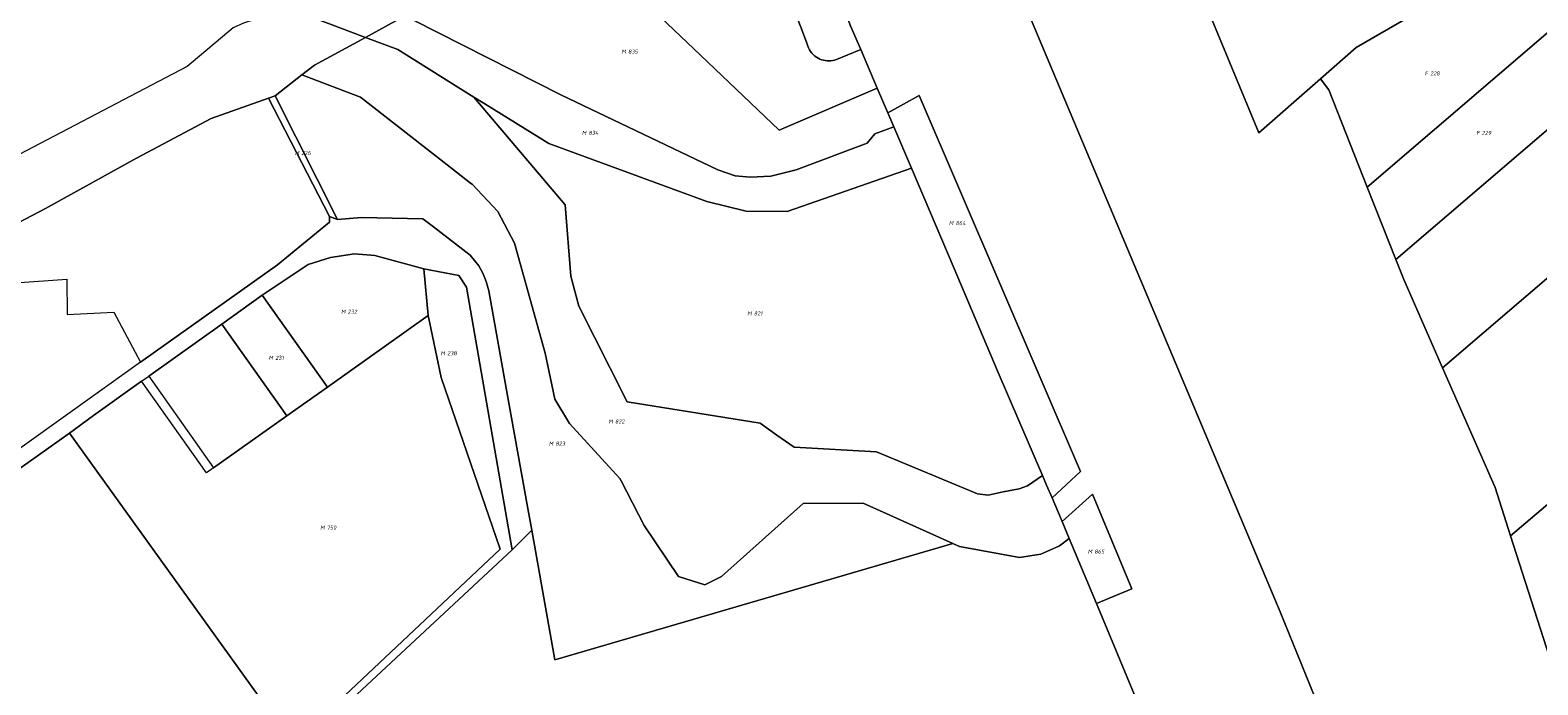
# Model space of a CAD drawing. Extents: x 197416 to 200266, y 360809 to 364638.
# Tile 6 of 17: x 197774 to 198447, y 362896 to 363188. Entities that reach past the tile are written whole.
import ezdxf
from ezdxf.enums import TextEntityAlignment as Align
from ezdxf.lldxf.tags import DXFTag

# ---------------------------------------------------------------- set-up
doc = ezdxf.new("R2010")
doc.units = 0
doc.layers.add('B-SB-KG-GRENS_PERCEEL-S', color=30, linetype='Continuous', lineweight=25)
doc.layers.add('B-WE-KG-GRENS_PERCEEL-G', color=30, linetype='KG-PERCEEL', lineweight=18)
doc.styles.add('NLCS-ISO', font='NLCS-ISO.ttf', dxfattribs={"height": 1.8})
tags = doc.linetypes.add('KG-PERCEEL', pattern='A,5.5,-2,["P",Standard,S=1.8,R=0,X=-0.5,Y=-0.9],-2,5.5,-2,[5,NLCS.shx,S=0.75,R=0,X=0,Y=0],-2', length=19).pattern_tags.tags
tags[6] = DXFTag(74, 10)

# ---------------------------------------------------------------- blocks, each defined once
blk = doc.blocks.new('SKG-PERCEELNUMMER-SO')
at = {"style": 'NLCS-ISO', "oblique": 10, "flags": 1}
for tag, p in [('GEMEENTECODE', (0, 2.55)), ('PERCEELGROOTTE', (0, -2.45))]:
    blk.add_attdef(tag, text='', height=1.8, dxfattribs=at).set_placement(p, align=Align.MIDDLE_CENTER)
at = {"style": 'NLCS-ISO', "oblique": 10}
blk.add_attdef('SECTIE', text='', height=1.8, dxfattribs=at).set_placement((-0.5, 0), align=Align.MIDDLE_RIGHT)
blk.add_attdef('PERCEELNUMMER', text='', height=1.8, dxfattribs=at).set_placement((0.5, 0), align=Align.MIDDLE_LEFT)

msp = doc.modelspace()

# ---------------------------------------------------------------- linework, layer by layer
at = {"layer": 'B-WE-KG-GRENS_PERCEEL-G', "flags": 128}
for points in [[(198234.441, 362969.21), (198247.927, 362981.417), (198265.556, 362939.254), (198249.732, 362932.638), (198268.097, 362888.712), (198276.557, 362890.363), (198293.216, 362873.704), (198319.989, 362800.523), (198349.143, 362679.15), (198360.447, 362575.626), (198357.222, 362437.892), (198418.452, 362421.169), (198418.484, 362568.909), (198418.012, 362575.722), (198408.473, 362664.504), (198379.79, 362796.34), (198366.433, 362843.439), (198331.643, 362928.925), (198214.452, 363207.75), (198197.253, 363257.084), (198191.706, 363274.336), (198183.846, 363318.853), (198183.686, 363319.761), (198151.595, 363352.65), (198120.151, 363397.874), (198073.623, 363364.399), (198088.826, 363343.135), (198088.426, 363341.634), (198100.645, 363331.952), (198124.953, 363236.587), (198137.161, 363197.947), (198139.968, 363190.405), (198144.635, 363179.484), (198151.98, 363162.297), (198156.694, 363151.264), (198170.695, 363158.971), (198242.644, 362991.508), (198229.943, 362979.784), (198232.788, 362973.164)], [(198124.179, 363176.59), (198124.87, 363176.098), (198125.599, 363175.664), (198126.361, 363175.292), (198127.152, 363174.985), (198127.965, 363174.744), (198128.796, 363174.572), (198129.638, 363174.469), (198130.485, 363174.436), (198131.333, 363174.473), (198132.174, 363174.58), (198133.004, 363174.757), (198144.635, 363179.484), (198139.968, 363190.405), (198137.161, 363197.947), (198124.953, 363236.587), (198100.645, 363331.952), (198088.426, 363341.634), (198075.34, 363312.253), (198069.497, 363300.707), (198077.638, 363296.7), (198074.588, 363291.516), (198076.346, 363290.742), (198079.846, 363288.902), (198082.232, 363287.164), (198084.151, 363285.428), (198086.326, 363282.642), (198087.85, 363279.812), (198089.897, 363273.464), (198095.63, 363254.293), (198100.381, 363239.015), (198106.259, 363221.39), (198112.986, 363202.49), (198114.259, 363198.685), (198117.838, 363189.41), (198120.429, 363182.865), (198120.656, 363181.962), (198120.957, 363181.082), (198121.331, 363180.229), (198121.775, 363179.411), (198122.285, 363178.633), (198122.859, 363177.9), (198123.491, 363177.217)], [(198418.452, 362421.169), (198498.988, 362399.436), (198550.624, 362429.017), (198554.041, 362446.924), (198550.361, 362471.947), (198544.392, 362463.885), (198538.308, 362489.693), (198530.212, 362523.132), (198521.506, 362559.944), (198521.212, 362561.147), (198524.454, 362559.261), (198526.395, 362610.469), (198527.068, 362628.204), (198529.177, 362683.877), (198519.855, 362703.049), (198513.057, 362734.247), (198507.237, 362760.211), (198505.141, 362756.332), (198499.107, 362745.719), (198479.583, 362711.38), (198471.994, 362718.592), (198502.11, 362771.549), (198503.799, 362776.273), (198505.853, 362782.018), (198500.62, 362786.551), (198495.992, 362790.561), (198460.664, 362880.832), (198455.616, 362896.617), (198452.892, 362905.134), (198434.45, 362962.794), (198427.551, 362984.367), (198404.097, 363037.626), (198386.751, 363077.023), (198383.241, 363085.923), (198370.488, 363118.252), (198353.378, 363161.632), (198349.643, 363166.511), (198322.19, 363142.458), (198283.395, 363236.042), (198292.968, 363250.441), (198222.119, 363289.205), (198183.846, 363318.853), (198191.706, 363274.336), (198197.253, 363257.084), (198214.452, 363207.75), (198331.643, 362928.925), (198366.433, 362843.439), (198379.79, 362796.34), (198408.473, 362664.504), (198418.012, 362575.722), (198418.484, 362568.909)], [(198014.504, 363234.521), (198037.408, 363211.093), (198073.175, 363177.062), (198108.308, 363143.635), (198151.98, 363162.297), (198144.635, 363179.484), (198133.004, 363174.757), (198132.174, 363174.58), (198131.333, 363174.473), (198130.485, 363174.436), (198129.638, 363174.469), (198128.796, 363174.572), (198127.965, 363174.744), (198127.152, 363174.985), (198126.361, 363175.292), (198125.599, 363175.664), (198124.87, 363176.098), (198124.179, 363176.59), (198123.491, 363177.217), (198122.859, 363177.9), (198122.285, 363178.633), (198121.775, 363179.411), (198121.331, 363180.229), (198120.957, 363181.082), (198120.656, 363181.962), (198120.429, 363182.865), (198117.838, 363189.41), (198114.259, 363198.685), (198112.986, 363202.49), (198106.259, 363221.39), (198100.381, 363239.015), (198095.63, 363254.293), (198089.897, 363273.464), (198087.85, 363279.812), (198086.326, 363282.642), (198084.151, 363285.428), (198082.232, 363287.164), (198079.846, 363288.902), (198076.346, 363290.742), (198074.588, 363291.516), (198077.638, 363296.7), (198069.497, 363300.707), (198060.875, 363283.669), (198045.842, 363261.916), (198034.304, 363249.673), (198024.723, 363242.104)], [(198411.949, 363206.326), (198312.372, 363240.036), (198292.968, 363250.441), (198283.395, 363236.042), (198322.19, 363142.458), (198349.643, 363166.511), (198365.487, 363180.393), (198401.078, 363200.972), (198403.229, 363200.633)], [(197940.034, 363193.771), (197945.458, 363192.52), (198010.886, 363159.331), (198080.916, 363125.95), (198088.547, 363123.258), (198095.377, 363122.633), (198104.496, 363123.136), (198115.849, 363125.914), (198147.467, 363137.794), (198150.916, 363141.969), (198159.32, 363145.12), (198156.694, 363151.264), (198151.98, 363162.297), (198108.308, 363143.635), (198073.175, 363177.062), (198037.408, 363211.093), (198014.504, 363234.521), (198013.155, 363233.52), (197967.249, 363208.568), (197962.977, 363206.245)], [(198457.386, 363192.638), (198411.949, 363206.326), (198403.229, 363200.633), (198401.078, 363200.972), (198365.487, 363180.393), (198349.643, 363166.511), (198353.378, 363161.632), (198370.488, 363118.252)], [(197889.547, 363197.788), (197869.331, 363191.326), (197864.754, 363189.163), (197859.963, 363185.145), (197846.08, 363173.502), (197844.192, 363171.917), (197831.461, 363165.268), (197741.36, 363118.211), (197740.328, 363116.505), (197738.913, 363114.166), (197720.676, 363080.009), (197719.634, 363077.49), (197719.14, 363076.266), (197750.943, 363092.922), (197781.123, 363108.761), (197821.609, 363131.162), (197854.895, 363148.765), (197880.514, 363157.887), (197883.413, 363158.92), (197895.43, 363168.232), (197901.009, 363172.554), (197923.805, 363184.948)], [(197923.805, 363184.948), (197940.034, 363193.771), (197902.853, 363202.35), (197900.368, 363202.923), (197892.232, 363198.646), (197889.547, 363197.788)], [(198167.214, 363126.65), (198159.32, 363145.12), (198150.916, 363141.969), (198147.467, 363137.794), (198115.849, 363125.914), (198104.496, 363123.136), (198095.377, 363122.633), (198088.547, 363123.258), (198080.916, 363125.95), (198010.886, 363159.331), (197945.458, 363192.52), (197940.034, 363193.771), (197923.805, 363184.948), (197938.154, 363179.57), (197966.199, 363162.052), (197972.112, 363158.359), (197977.043, 363155.28), (198005.474, 363137.584), (198075.955, 363111.865), (198093.506, 363107.549), (198111.879, 363107.416)], [(198494.739, 363181.384), (198457.386, 363192.638), (198370.488, 363118.252), (198383.241, 363085.923)], [(197966.199, 363162.052), (197938.154, 363179.57), (197923.805, 363184.948), (197901.009, 363172.554), (197895.43, 363168.232), (197921.56, 363158.319), (197960.139, 363128.218), (197970.652, 363120.015), (197971.307, 363119.504), (197982.739, 363107.372), (197990.152, 363093.241), (198003.959, 363044.274), (198006.891, 363030.119), (198008.212, 363023.742), (198014.692, 363012.911), (198037.192, 362988.428), (198037.772, 362987.299), (198047.998, 362967.384), (198063.3, 362944.786), (198075.096, 362941.003), (198082.561, 362944.76), (198118.931, 362977.23), (198145.694, 362977.472), (198185.655, 362959.416), (198188.656, 362958.06), (198215.481, 362953.204), (198224.886, 362954.62), (198233.245, 362958.416), (198237.594, 362961.669), (198234.441, 362969.21), (198232.788, 362973.164), (198229.943, 362979.784), (198227.502, 362985.465), (198225.69, 362989.682), (198219.007, 362985.079), (198215.336, 362983.788), (198208.142, 362982.466), (198201.43, 362981.005), (198196.625, 362981.574), (198151.667, 363000.214), (198114.935, 363002.366), (198107.251, 363007.755), (198099.716, 363013.041), (198040.427, 363022.504), (198032.835, 363037.605), (198018.962, 363065.201), (198015.335, 363078.559), (198012.801, 363110.374), (197972.112, 363158.359)], [(198383.241, 363085.923), (198386.751, 363077.023), (198404.097, 363037.626), (198551.634, 363163.942), (198515.462, 363175.14), (198494.739, 363181.384)], [(198185.655, 362959.416), (198145.694, 362977.472), (198118.931, 362977.23), (198082.561, 362944.76), (198075.096, 362941.003), (198063.3, 362944.786), (198047.998, 362967.384), (198037.772, 362987.299), (198037.192, 362988.428), (198014.692, 363012.911), (198008.212, 363023.742), (198006.891, 363030.119), (198003.959, 363044.274), (197990.152, 363093.241), (197982.739, 363107.372), (197971.307, 363119.504), (197970.652, 363120.015), (197960.139, 363128.218), (197921.56, 363158.319), (197895.43, 363168.232), (197883.413, 363158.92), (197911.314, 363103.775), (197922.031, 363104.621), (197949.305, 363104.041), (197954.071, 363100.592), (197970.388, 363087.852), (197974.334, 363083.15), (197976.024, 363079.84), (197977.633, 363076.196), (197978.748, 363071.966), (197987.283, 363024.461), (197996.159, 362975.048), (197997.896, 362965.379), (198008.265, 362907.673)], [(198404.097, 363037.626), (198427.551, 362984.367), (198434.45, 362962.794), (198637.586, 363135.014), (198627.343, 363140.502), (198551.634, 363163.942)], [(197907.728, 363105.157), (197880.514, 363157.887), (197854.895, 363148.765), (197821.609, 363131.162), (197781.123, 363108.761), (197750.943, 363092.922), (197744.397, 363073.947), (197790.52, 363077.215), (197790.722, 363061.484), (197811.517, 363062.515), (197823.423, 363040.202), (197884.464, 363083.653), (197907.75, 363102.579)], [(197880.514, 363157.887), (197907.728, 363105.157), (197911.314, 363103.775), (197883.413, 363158.92)], [(198099.716, 363013.041), (198107.251, 363007.755), (198114.935, 363002.366), (198151.667, 363000.214), (198196.625, 362981.574), (198201.43, 362981.005), (198208.142, 362982.466), (198215.336, 362983.788), (198219.007, 362985.079), (198225.69, 362989.682), (198205.498, 363036.68), (198186.338, 363081.901), (198167.214, 363126.65), (198111.879, 363107.416), (198093.506, 363107.549), (198075.955, 363111.865), (198005.474, 363137.584), (197977.043, 363155.28), (197972.112, 363158.359), (198012.801, 363110.374), (198015.335, 363078.559), (198018.962, 363065.201), (198032.835, 363037.605), (198040.427, 363022.504)], [(198205.498, 363036.68), (198225.69, 362989.682), (198227.502, 362985.465), (198229.943, 362979.784), (198242.644, 362991.508), (198170.695, 363158.971), (198156.694, 363151.264), (198159.32, 363145.12), (198167.214, 363126.65), (198186.338, 363081.901)], [(198452.892, 362905.134), (198455.927, 362896.871), (198624.792, 363041.069), (198681.612, 363089.582), (198697.337, 363103.007), (198637.586, 363135.014), (198434.45, 362962.794)], [(197989.141, 362956.589), (197997.896, 362965.379), (197996.159, 362975.048), (197987.283, 363024.461), (197978.748, 363071.966), (197977.633, 363076.196), (197976.024, 363079.84), (197974.334, 363083.15), (197970.388, 363087.852), (197954.071, 363100.592), (197949.305, 363104.041), (197922.031, 363104.621), (197911.314, 363103.775), (197907.728, 363105.157), (197907.75, 363102.579), (197884.464, 363083.653), (197823.423, 363040.202), (197820.243, 363037.939), (197756.39, 362992.452), (197754.981, 362991.453), (197754.244, 362990.93), (197692.975, 362947.514), (197683.882, 362931.753), (197643.181, 362841.967), (197649.48, 362839.117), (197691.448, 362931.392), (197697.686, 362940.738), (197701.399, 362944.003), (197754.767, 362982.475), (197791.699, 363008.628), (197802.393, 363016.497), (197823.898, 363031.727), (197827.102, 363033.996), (197859.759, 363057.162), (197877.683, 363070.122), (197898.267, 363083.697), (197908.216, 363086.865), (197918.844, 363088.461), (197927.994, 363087.712), (197949.738, 363081.842), (197965.392, 363078.827), (197968.759, 363073.704)], [(197877.683, 363070.122), (197906.771, 363029.143), (197951.656, 363060.99), (197949.738, 363081.842), (197927.994, 363087.712), (197918.844, 363088.461), (197908.216, 363086.865), (197898.267, 363083.697)], [(197891.567, 362869.982), (197849.749, 362830.581), (197829.327, 362808.858), (197784.526, 362752.088), (197786.81, 362749.237), (197831.026, 362806.215), (197850.944, 362828.021), (197989.141, 362956.589), (197968.759, 363073.704), (197965.392, 363078.827), (197949.738, 363081.842), (197951.656, 363060.99), (197957.453, 363033.442), (197983.839, 362956.971)], [(197877.683, 363070.122), (197859.759, 363057.162), (197888.64, 363016.282), (197906.771, 363029.143)], [(197823.898, 363031.727), (197802.393, 363016.497), (197791.699, 363008.628), (197891.567, 362869.982), (197983.839, 362956.971), (197957.453, 363033.442), (197951.656, 363060.99), (197906.771, 363029.143), (197888.64, 363016.282), (197855.955, 362993.111), (197852.931, 362990.967)], [(197827.102, 363033.996), (197855.955, 362993.111), (197888.64, 363016.282), (197859.759, 363057.162)], [(197891.567, 362869.982), (197791.699, 363008.628), (197754.767, 362982.475), (197701.399, 362944.003), (197697.686, 362940.738), (197691.448, 362931.392), (197649.48, 362839.117), (197734.505, 362800.686), (197745.954, 362793.476), (197747.661, 362791.871)], [(198234.441, 362969.21), (198237.594, 362961.669), (198249.732, 362932.638), (198265.556, 362939.254), (198247.927, 362981.417)], [(198143.036, 362630.896), (198146.541, 362626.753), (198152.927, 362628.544), (198328.566, 362679.11), (198296.319, 362819.704), (198288.844, 362839.089), (198268.097, 362888.712), (198249.732, 362932.638), (198237.594, 362961.669), (198233.245, 362958.416), (198224.886, 362954.62), (198215.481, 362953.204), (198188.656, 362958.06), (198185.655, 362959.416), (198008.265, 362907.673), (197997.896, 362965.379), (197989.141, 362956.589), (197850.944, 362828.021), (197831.026, 362806.215), (197786.81, 362749.237), (197866.418, 362654.873), (198015.296, 362781.662), (198027.802, 362766.909)]]:
    msp.add_lwpolyline(points, close=True, dxfattribs=at)

# ---------------------------------------------------------------- block references
at = {"layer": 'B-SB-KG-GRENS_PERCEEL-S', "color": 30}
for p, values in [((198040.367, 363178.592), {'PERCEELNUMMER': '835', 'SECTIE': 'M'}), ((198398.077, 363168.847), {'PERCEELNUMMER': '228', 'SECTIE': 'F'}), ((198022.731, 363142.393), {'PERCEELNUMMER': '834', 'SECTIE': 'M'}), ((198421.087, 363142.386), {'PERCEELNUMMER': '229', 'SECTIE': 'F'}), ((197894.703, 363133.449), {'PERCEELNUMMER': '226', 'SECTIE': 'M'}), ((198186.42, 363102.2), {'PERCEELNUMMER': '864', 'SECTIE': 'M'}), ((197915.346, 363062.708), {'PERCEELNUMMER': '232', 'SECTIE': 'M'}), ((198096.452, 363061.921), {'PERCEELNUMMER': '821', 'SECTIE': 'M'}), ((197883.047, 363042.15), {'PERCEELNUMMER': '231', 'SECTIE': 'M'}), ((197959.708, 363044.185), {'PERCEELNUMMER': '238', 'SECTIE': 'M'}), ((198034.56, 363013.78), {'PERCEELNUMMER': '822', 'SECTIE': 'M'}), ((198008.002, 363003.945), {'PERCEELNUMMER': '823', 'SECTIE': 'M'}), ((197906.013, 362966.514), {'PERCEELNUMMER': '750', 'SECTIE': 'M'}), ((198248.337, 362955.836), {'PERCEELNUMMER': '865', 'SECTIE': 'M'})]:
    msp.add_blockref('SKG-PERCEELNUMMER-SO', p, dxfattribs=at).add_auto_attribs(values)

doc.saveas('drawing.dxf')
